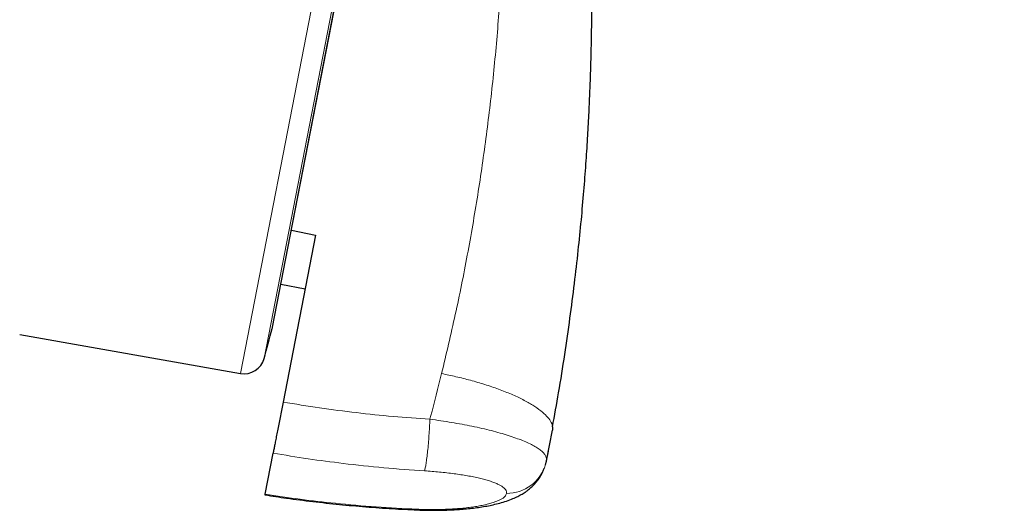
# Model space of a CAD drawing. Header units: millimetres. Extents: x 8 to 2230, y 12 to 2204.
# Tile 152 of 162: x 1616 to 1639, y 1823 to 1835. Entities that reach past the tile are written whole.
import ezdxf

# ---------------------------------------------------------------- set-up
doc = ezdxf.new("R2010")
doc.units = ezdxf.units.MM

msp = doc.modelspace()

# ---------------------------------------------------------------- linework, layer by layer
at = {"color": 252, "linetype": 'Continuous', "lineweight": 0}
for p, q in [((1621.121, 1826.523), (1639.053, 1918.778)), ((1639.446, 1918.228), (1621.69, 1826.885)), ((1621.884, 1827.603), (1639.356, 1917.491)), ((1628.462, 1824.419), (1628.464, 1824.429)), ((1625.358, 1823.269), (1625.359, 1823.254))]:
    msp.add_line(p, q, dxfattribs=at)
at = {"color": 7, "linetype": 'Continuous', "lineweight": 30}
for p, q in [((1621.891, 1827.637), (1639.35, 1917.456)), ((1622.343, 1829.959), (1622.921, 1829.842)), ((1622.921, 1829.842), (1622.142, 1825.839)), ((1622.091, 1828.662), (1622.67, 1828.554)), ((1615.825, 1827.457), (1621.121, 1826.523)), ((1628.464, 1824.429), (1628.606, 1825.166)), ((1628.605, 1825.243), (1628.606, 1825.166)), ((1621.713, 1823.628), (1621.904, 1824.613)), ((1628.464, 1824.427), (1628.509, 1824.66)), ((1628.51, 1824.66), (1628.51, 1824.661)), ((1628.443, 1824.341), (1628.462, 1824.419)), ((1628.462, 1824.419), (1628.464, 1824.427))]:
    msp.add_line(p, q, dxfattribs=at)
for centre, radius, start, end in [((992.616, 1996.562), 651.556, 344.905144, 344.970478), ((1621.401, 1827.733), 0.5, 344.9705, 349), ((1621.208, 1827.016), 0.5, 260, 344.9051)]:
    msp.add_arc(centre, radius, start, end, dxfattribs=at)
at = {"color": 252, "linetype": 'Continuous', "lineweight": 0}
msp.add_arc((1627.504, 1824.629), 0.982, 270.0434, 342.9491, dxfattribs=at)
for points, knots in [([(1628.862, 1920.944), (1628.858, 1920.921), (1628.849, 1920.877), (1628.779, 1920.516), (1628.667, 1919.941), (1628.511, 1919.136), (1628.311, 1918.108), (1628.069, 1916.862), (1627.785, 1915.405), (1627.462, 1913.743), (1627.101, 1911.885), (1626.704, 1909.841), (1626.272, 1907.62), (1625.808, 1905.234), (1625.315, 1902.694), (1624.794, 1900.014), (1624.248, 1897.207), (1623.68, 1894.286), (1623.094, 1891.267), (1622.49, 1888.165), (1621.874, 1884.995), (1621.248, 1881.773), (1620.615, 1878.515), (1619.978, 1875.238), (1619.34, 1871.957), (1618.705, 1868.691), (1618.076, 1865.454), (1617.456, 1862.263), (1616.847, 1859.134), (1616.254, 1856.083), (1615.679, 1853.124), (1615.125, 1850.274), (1614.595, 1847.546), (1614.091, 1844.953), (1613.616, 1842.51), (1613.172, 1840.227), (1612.762, 1838.117), (1612.388, 1836.19), (1612.05, 1834.455), (1611.753, 1832.925), (1611.493, 1831.589), (1611.356, 1830.881), (1611.287, 1830.527)], [0, 0, 0, 0, 0.025, 0.05, 0.075, 0.1, 0.125, 0.15, 0.175, 0.2, 0.225, 0.25, 0.275, 0.3, 0.325, 0.35, 0.375, 0.4, 0.425, 0.45, 0.475, 0.5, 0.525, 0.55, 0.575, 0.6, 0.625, 0.65, 0.675, 0.7, 0.725, 0.75, 0.775, 0.8, 0.825, 0.85, 0.875, 0.9, 0.925, 0.95, 0.975, 1, 1, 1, 1]), ([(1609.83, 1831.417), (1609.868, 1831.613), (1609.945, 1832.007), (1610.076, 1832.68), (1610.218, 1833.411), (1610.373, 1834.207), (1610.539, 1835.059), (1610.715, 1835.965), (1610.9, 1836.922), (1611.097, 1837.935), (1611.306, 1839.009), (1611.526, 1840.144), (1611.758, 1841.339), (1612.001, 1842.585), (1612.252, 1843.88), (1612.512, 1845.215), (1612.778, 1846.586), (1613.051, 1847.991), (1613.332, 1849.435), (1613.622, 1850.925), (1613.92, 1852.461), (1614.227, 1854.039), (1614.54, 1855.65), (1614.859, 1857.291), (1615.182, 1858.95), (1615.507, 1860.623), (1615.834, 1862.307), (1616.166, 1864.011), (1616.502, 1865.742), (1616.843, 1867.498), (1617.189, 1869.276), (1617.536, 1871.062), (1617.884, 1872.854), (1618.231, 1874.637), (1618.575, 1876.409), (1618.917, 1878.166), (1619.257, 1879.916), (1619.597, 1881.667), (1619.937, 1883.415), (1620.276, 1885.159), (1620.612, 1886.884), (1620.943, 1888.589), (1621.268, 1890.262), (1621.587, 1891.9), (1621.898, 1893.502), (1622.204, 1895.076), (1622.506, 1896.629), (1622.803, 1898.158), (1623.095, 1899.66), (1623.379, 1901.122), (1623.656, 1902.543), (1623.922, 1903.912), (1624.177, 1905.227), (1624.422, 1906.488), (1624.658, 1907.701), (1624.886, 1908.871), (1625.104, 1909.996), (1625.313, 1911.072), (1625.512, 1912.092), (1625.698, 1913.053), (1625.872, 1913.948), (1626.033, 1914.776), (1626.182, 1915.539), (1626.318, 1916.24), (1626.442, 1916.881), (1626.555, 1917.459), (1626.655, 1917.972), (1626.741, 1918.419), (1626.815, 1918.797), (1626.875, 1919.105), (1626.921, 1919.343), (1626.954, 1919.512), (1626.975, 1919.618), (1626.977, 1919.632), (1626.978, 1919.638)], [0, 0, 0, 0, 0.013945, 0.02789, 0.041835, 0.055781, 0.069728, 0.083426, 0.097126, 0.110826, 0.124528, 0.138481, 0.152437, 0.166395, 0.180356, 0.194319, 0.208035, 0.221754, 0.235476, 0.249202, 0.263181, 0.277165, 0.291153, 0.305146, 0.319147, 0.332905, 0.346672, 0.360448, 0.374234, 0.388281, 0.402337, 0.416398, 0.430461, 0.444524, 0.458331, 0.472132, 0.485923, 0.499702, 0.513718, 0.527724, 0.541722, 0.555714, 0.569704, 0.583443, 0.597184, 0.610928, 0.624677, 0.638684, 0.652696, 0.666713, 0.680732, 0.694752, 0.708523, 0.722296, 0.73607, 0.749845, 0.763872, 0.777899, 0.791927, 0.805955, 0.819984, 0.833763, 0.847543, 0.861323, 0.875104, 0.88909, 0.903078, 0.917066, 0.931055, 0.945045, 0.958784, 0.972523, 0.986262, 1, 1, 1, 1]), ([(1626.963, 1846.426), (1627.032, 1845.888), (1627.17, 1844.814), (1627.316, 1843.199), (1627.416, 1841.585), (1627.467, 1839.975), (1627.469, 1838.367), (1627.423, 1836.763), (1627.331, 1835.208), (1627.198, 1833.703), (1627.028, 1832.248), (1626.819, 1830.801), (1626.57, 1829.364), (1626.283, 1827.936), (1626.059, 1826.993), (1625.948, 1826.521)], [0, 0, 0, 0, 0.080764, 0.161424, 0.241856, 0.322077, 0.402157, 0.482161, 0.562137, 0.635392, 0.708543, 0.781568, 0.854507, 0.92733, 1, 1, 1, 1]), ([(1625.948, 1826.521), (1625.862, 1826.179), (1625.77, 1825.814), (1625.672, 1825.45), (1625.666, 1825.427)], [0, 0, 0, 0, 0.937379, 1, 1, 1, 1]), ([(1625.948, 1826.521), (1626.062, 1826.497), (1626.296, 1826.449), (1626.644, 1826.361), (1626.988, 1826.261), (1627.319, 1826.148), (1627.628, 1826.026), (1627.904, 1825.897), (1628.141, 1825.764), (1628.331, 1825.632), (1628.474, 1825.503), (1628.564, 1825.382), (1628.606, 1825.295), (1628.605, 1825.251), (1628.605, 1825.243)], [0, 0, 0, 0, 0.0818789, 0.1671463, 0.2553329, 0.3458431, 0.4379715, 0.5309308, 0.6238899, 0.7160179, 0.8065275, 0.8947132, 0.9799796, 1, 1, 1, 1]), ([(1625.666, 1825.427), (1625.372, 1825.448), (1624.783, 1825.489), (1623.901, 1825.581), (1623.02, 1825.695), (1622.435, 1825.791), (1622.142, 1825.839)], [0, 0, 0, 0, 0.249503, 0.499204, 0.749502, 1, 1, 1, 1]), ([(1628.464, 1824.429), (1628.464, 1824.429), (1628.468, 1824.446), (1628.468, 1824.482), (1628.451, 1824.538), (1628.412, 1824.597), (1628.351, 1824.66), (1628.267, 1824.724), (1628.163, 1824.788), (1628.038, 1824.851), (1627.893, 1824.914), (1627.729, 1824.977), (1627.547, 1825.038), (1627.351, 1825.097), (1627.141, 1825.154), (1626.916, 1825.208), (1626.68, 1825.259), (1626.437, 1825.307), (1626.188, 1825.351), (1625.931, 1825.391), (1625.755, 1825.416), (1625.666, 1825.427), (1625.666, 1825.427)], [0, 0, 0, 0, 0.000013, 0.050266, 0.10052, 0.154977, 0.20983, 0.265928, 0.322454, 0.377839, 0.433631, 0.490703, 0.548214, 0.603726, 0.659637, 0.716809, 0.774415, 0.829786, 0.885549, 0.942553, 0.999987, 1, 1, 1, 1]), ([(1621.904, 1824.613), (1622.183, 1824.567), (1622.742, 1824.475), (1623.628, 1824.359), (1624.559, 1824.258), (1625.211, 1824.212), (1625.537, 1824.189)], [0, 0, 0, 0, 0.2319327, 0.4640242, 0.7318898, 1, 1, 1, 1]), ([(1625.537, 1824.189), (1625.597, 1824.185), (1625.717, 1824.177), (1625.897, 1824.162), (1626.074, 1824.143), (1626.246, 1824.122), (1626.411, 1824.098), (1626.567, 1824.072), (1626.717, 1824.044), (1626.856, 1824.013), (1626.983, 1823.981), (1627.098, 1823.947), (1627.201, 1823.911), (1627.29, 1823.874), (1627.363, 1823.837), (1627.422, 1823.799), (1627.466, 1823.759), (1627.505, 1823.709), (1627.505, 1823.671), (1627.505, 1823.647)], [0, 0, 0, 0, 0.0559978, 0.1123754, 0.1699498, 0.2279386, 0.2837885, 0.3400221, 0.3974792, 0.4553657, 0.5105744, 0.5661772, 0.6230465, 0.6803639, 0.7341407, 0.7883104, 0.8437403, 0.8996142, 1, 1, 1, 1]), ([(1621.713, 1823.628), (1621.993, 1823.587), (1622.554, 1823.504), (1623.442, 1823.403), (1624.377, 1823.319), (1625.031, 1823.286), (1625.358, 1823.269)], [0, 0, 0, 0, 0.231933, 0.464024, 0.73189, 1, 1, 1, 1]), ([(1625.358, 1823.269), (1625.418, 1823.267), (1625.539, 1823.262), (1625.721, 1823.26), (1625.903, 1823.262), (1626.08, 1823.268), (1626.251, 1823.277), (1626.415, 1823.29), (1626.574, 1823.306), (1626.723, 1823.326), (1626.86, 1823.349), (1626.986, 1823.375), (1627.103, 1823.404), (1627.205, 1823.435), (1627.292, 1823.468), (1627.365, 1823.502), (1627.423, 1823.538), (1627.481, 1823.586), (1627.496, 1823.623), (1627.505, 1823.647)], [0, 0, 0, 0, 0.0559978, 0.1123754, 0.1699498, 0.2279386, 0.2837885, 0.3400221, 0.3974792, 0.4553657, 0.5105744, 0.5661772, 0.6230465, 0.6803639, 0.7341407, 0.7883104, 0.8437403, 0.8996142, 1, 1, 1, 1])]:
    msp.add_open_spline(points, degree=3, knots=knots, dxfattribs=at)
at = {"color": 7, "linetype": 'Continuous', "lineweight": 30}
for points, knots in [([(1628.608, 1825.242), (1628.657, 1825.516), (1628.762, 1826.094), (1628.901, 1826.964), (1629.027, 1827.838), (1629.134, 1828.67), (1629.224, 1829.454), (1629.299, 1830.193), (1629.36, 1830.884), (1629.41, 1831.534), (1629.449, 1832.142), (1629.48, 1832.707), (1629.504, 1833.23), (1629.522, 1833.711), (1629.534, 1834.122), (1629.541, 1834.469), (1629.546, 1834.767), (1629.55, 1835.066), (1629.552, 1835.419), (1629.552, 1835.84), (1629.547, 1836.335), (1629.538, 1836.875), (1629.522, 1837.459), (1629.498, 1838.082), (1629.465, 1838.746), (1629.422, 1839.448), (1629.367, 1840.193), (1629.297, 1840.986), (1629.211, 1841.827), (1629.107, 1842.717), (1628.982, 1843.651), (1628.835, 1844.628), (1628.663, 1845.646), (1628.466, 1846.704), (1628.315, 1847.421), (1628.238, 1847.786)], [0, 0, 0, 0, 0.036829, 0.077729, 0.116686, 0.153693, 0.188745, 0.221266, 0.251895, 0.280641, 0.307509, 0.332495, 0.355597, 0.376814, 0.396145, 0.41001, 0.422714, 0.43554, 0.449535, 0.469408, 0.491237, 0.515019, 0.540756, 0.568446, 0.597545, 0.628533, 0.661413, 0.696192, 0.733646, 0.773097, 0.814556, 0.858005, 0.903418, 0.950762, 1, 1, 1, 1]), ([(1622.142, 1825.839), (1622.132, 1825.785), (1622.111, 1825.678), (1622.079, 1825.511), (1622.047, 1825.347), (1622.016, 1825.188), (1621.987, 1825.04), (1621.961, 1824.907), (1621.939, 1824.792), (1621.923, 1824.708), (1621.911, 1824.649), (1621.906, 1824.625), (1621.904, 1824.613)], [0, 0, 0, 0, 0.106139, 0.212278, 0.318421, 0.424564, 0.530643, 0.636723, 0.742782, 0.848841, 0.92442, 1, 1, 1, 1]), ([(1625.359, 1823.252), (1625.4, 1823.251), (1625.499, 1823.247), (1625.653, 1823.244), (1625.821, 1823.243), (1625.99, 1823.246), (1626.162, 1823.252), (1626.335, 1823.262), (1626.507, 1823.275), (1626.674, 1823.292), (1626.837, 1823.314), (1626.994, 1823.339), (1627.15, 1823.369), (1627.306, 1823.406), (1627.466, 1823.452), (1627.613, 1823.504), (1627.743, 1823.56), (1627.85, 1823.616), (1627.938, 1823.67), (1628.018, 1823.726), (1628.098, 1823.793), (1628.182, 1823.875), (1628.261, 1823.973), (1628.326, 1824.073), (1628.376, 1824.167), (1628.399, 1824.225), (1628.409, 1824.251)], [0, 0, 0, 0, 0.030985, 0.074993, 0.11651, 0.159471, 0.205248, 0.251633, 0.298583, 0.34617, 0.393761, 0.441453, 0.490986, 0.542937, 0.598298, 0.658364, 0.703954, 0.743348, 0.778929, 0.804298, 0.832586, 0.870001, 0.906299, 0.941236, 0.974675, 1, 1, 1, 1]), ([(1621.71, 1823.614), (1621.71, 1823.613), (1621.71, 1823.612), (1621.711, 1823.622), (1621.713, 1823.628)], [0, 0, 0, 0, 0.343552, 1, 1, 1, 1]), ([(1621.71, 1823.613), (1621.882, 1823.586), (1622.264, 1823.528), (1622.859, 1823.452), (1623.493, 1823.383), (1624.129, 1823.326), (1624.751, 1823.281), (1625.161, 1823.262), (1625.359, 1823.252)], [0, 0, 0, 0, 0.1422878, 0.3161811, 0.4900932, 0.6640247, 0.8379753, 1, 1, 1, 1])]:
    msp.add_open_spline(points, degree=3, knots=knots, dxfattribs=at)
at = {"color": 252, "linetype": 'Continuous', "lineweight": 0}
msp.add_open_spline([(1625.537, 1824.189), (1625.543, 1824.21), (1625.555, 1824.252), (1625.574, 1824.359), (1625.593, 1824.495), (1625.612, 1824.658), (1625.629, 1824.84), (1625.644, 1825.034), (1625.657, 1825.234), (1625.663, 1825.363), (1625.666, 1825.427)], degree=3, dxfattribs=at)

doc.saveas('drawing.dxf')
